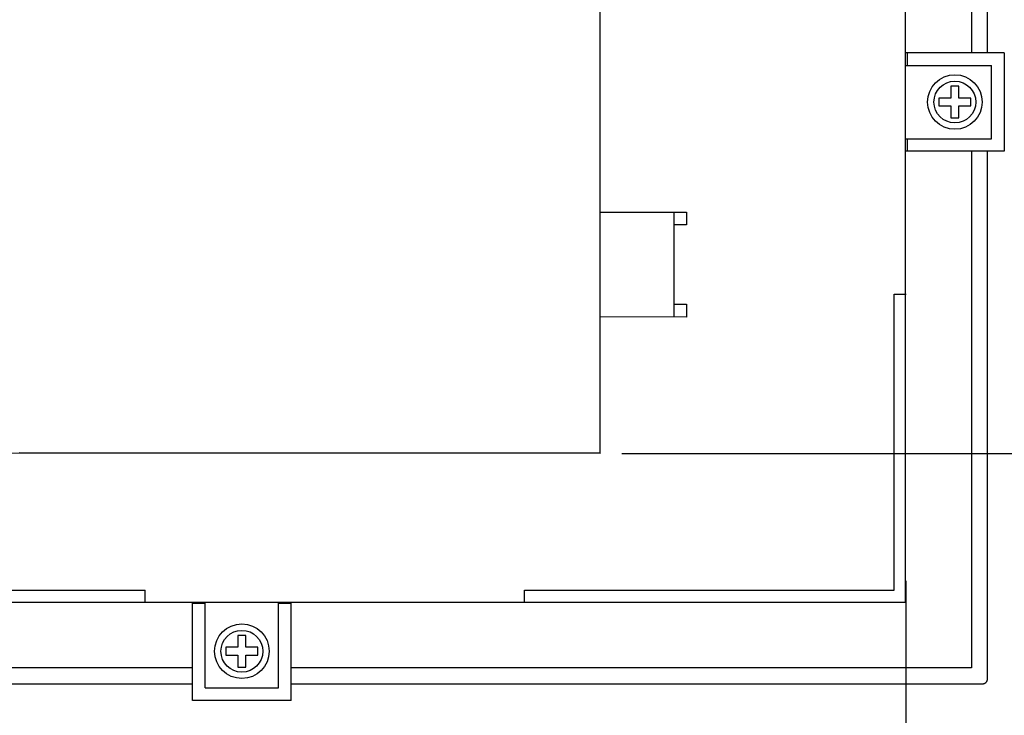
# Model space of a CAD drawing. Extents: x -71 to 52, y -13 to 68.
# Tile 65 of 81: x 36.44 to 42.64, y 44.28 to 48.66. Entities that reach past the tile are written whole.
import ezdxf

# ---------------------------------------------------------------- set-up
doc = ezdxf.new("R2010")
doc.units = 0
doc.header["$LTSCALE"] = 1.21
doc.header["$MEASUREMENT"] = 0
doc.layers.get('0').update_dxf_attribs({"linetype": 'CONTINUOUS'})
doc.layers.add('dim', color=5, linetype='CONTINUOUS')

msp = doc.modelspace()

# ---------------------------------------------------------------- linework, layer by layer
at = {"color": 7, "linetype": 'Continuous'}
for p, q in [((42.0236, 44.989), (42.0236, 57.269)), ((40.1005, 55.5777), (40.0969, 45.9277)), ((42.4386, 53.729), (42.4386, 48.449)), ((42.5386, 48.449), (42.5386, 53.729)), ((40.0989, 45.9257), (40.1003, 49.5407)), ((42.6436, 48.449), (42.0236, 48.449)), ((42.0336, 48.449), (42.0336, 48.37)), ((42.6436, 48.449), (42.6436, 47.829)), ((42.0236, 48.37), (42.5646, 48.37)), ((42.5646, 47.908), (42.5646, 48.37)), ((42.3586, 48.239), (42.3086, 48.239)), ((42.3086, 48.239), (42.3086, 48.164)), ((42.3586, 48.164), (42.3586, 48.239)), ((42.3086, 48.164), (42.2336, 48.164)), ((42.2336, 48.164), (42.2336, 48.114)), ((42.4336, 48.164), (42.3586, 48.164)), ((42.4336, 48.114), (42.4336, 48.164)), ((42.2336, 48.114), (42.3086, 48.114)), ((42.3086, 48.114), (42.3086, 48.039)), ((42.3586, 48.114), (42.4336, 48.114)), ((42.3586, 48.039), (42.3586, 48.114)), ((42.3086, 48.039), (42.3586, 48.039)), ((42.0236, 47.908), (42.5646, 47.908)), ((42.0336, 47.908), (42.0336, 47.829)), ((42.6436, 47.829), (42.0236, 47.829)), ((42.4386, 47.829), (42.4386, 44.574)), ((42.5386, 44.504), (42.5386, 47.829)), ((42.5386, 44.504), (42.5386, 47.829)), ((40.0995, 47.4447), (40.6431, 47.4445)), ((40.5633, 47.4445), (40.5633, 47.3645)), ((40.6431, 47.4445), (40.6431, 47.3645)), ((40.5631, 47.3645), (40.5629, 46.8645)), ((40.6431, 47.3645), (40.5631, 47.3645)), ((41.9516, 46.929), (42.0266, 46.929)), ((41.9516, 45.064), (41.9516, 46.929)), ((40.5629, 46.8645), (40.6429, 46.8645)), ((40.5631, 46.8645), (40.5631, 46.7845)), ((40.6429, 46.8645), (40.6429, 46.7845)), ((40.6429, 46.7845), (40.0993, 46.7847)), ((40.0989, 45.9257), (28.1619, 45.9302)), ((40.0969, 45.9277), (36.4409, 45.9291)), ((35.1336, 45.064), (37.2336, 45.064)), ((37.2336, 44.989), (37.2336, 45.064)), ((39.6236, 44.989), (39.6236, 45.064)), ((39.6236, 45.064), (41.9516, 45.064)), ((26.2436, 44.989), (42.0236, 44.989)), ((37.5336, 44.369), (37.5336, 44.989)), ((37.6126, 44.979), (37.5336, 44.979)), ((37.6126, 44.448), (37.6126, 44.989)), ((38.0746, 44.448), (38.0746, 44.989)), ((38.1536, 44.979), (38.0746, 44.979)), ((38.1536, 44.369), (38.1536, 44.989)), ((37.8686, 44.779), (37.8186, 44.779)), ((37.8186, 44.779), (37.8186, 44.704)), ((37.8686, 44.704), (37.8686, 44.779)), ((37.8186, 44.704), (37.7436, 44.704)), ((37.7436, 44.704), (37.7436, 44.654)), ((37.7436, 44.654), (37.8186, 44.654)), ((37.8186, 44.654), (37.8186, 44.579)), ((37.9436, 44.704), (37.8686, 44.704)), ((37.8686, 44.654), (37.9436, 44.654)), ((37.8686, 44.579), (37.8686, 44.654)), ((37.9436, 44.654), (37.9436, 44.704)), ((37.5336, 44.574), (30.7836, 44.574)), ((37.8186, 44.579), (37.8686, 44.579)), ((42.4386, 44.574), (38.1536, 44.574)), ((30.7836, 44.474), (37.5336, 44.474)), ((38.1536, 44.474), (42.5086, 44.474)), ((38.1536, 44.474), (42.5086, 44.474)), ((37.6126, 44.448), (38.0746, 44.448)), ((38.1536, 44.369), (37.5336, 44.369))]:
    msp.add_line(p, q, dxfattribs=at)
for centre, radius in [((42.3336, 48.139), 0.172), ((42.3336, 48.139), 0.1317), ((37.8436, 44.679), 0.172), ((37.8436, 44.679), 0.1317)]:
    msp.add_circle(centre, radius, dxfattribs=at)
msp.add_open_spline([(42.5086, 44.474), (42.5102, 44.474), (42.5134, 44.4742), (42.5179, 44.4753), (42.5223, 44.4772), (42.5263, 44.4796), (42.5299, 44.4827), (42.533, 44.4863), (42.5355, 44.4903), (42.5373, 44.4947), (42.5384, 44.4993), (42.5386, 44.5024), (42.5386, 44.504)], degree=3, knots=[0, 0, 0, 0, 0.00470712, 0.00941429, 0.01412166, 0.01882914, 0.02353706, 0.02824525, 0.0329534, 0.03766188, 0.04237039, 0.04707904, 0.04707904, 0.04707904, 0.04707904], dxfattribs=at)
msp.add_open_spline([(42.5086, 44.474), (42.5102, 44.474), (42.5134, 44.4742), (42.5179, 44.4753), (42.5223, 44.4772), (42.5263, 44.4796), (42.5299, 44.4827), (42.533, 44.4863), (42.5355, 44.4903), (42.5373, 44.4947), (42.5384, 44.4993), (42.5386, 44.5024), (42.5386, 44.504)], degree=3, knots=[0, 0, 0, 0, 0.00470712, 0.00941429, 0.01412166, 0.01882914, 0.02353706, 0.02824525, 0.0329534, 0.03766188, 0.04237039, 0.04707904, 0.04707904, 0.04707904, 0.04707904], dxfattribs=at)
at = {"layer": 'dim'}
for p, q in [((40.2364, 45.9257), (45.3382, 45.9257)), ((42.0241, 45.1233), (42.0241, 42.7855)), ((42.0241, 44.8908), (42.0241, 40.689))]:
    msp.add_line(p, q, dxfattribs=at)

doc.saveas('drawing.dxf')
